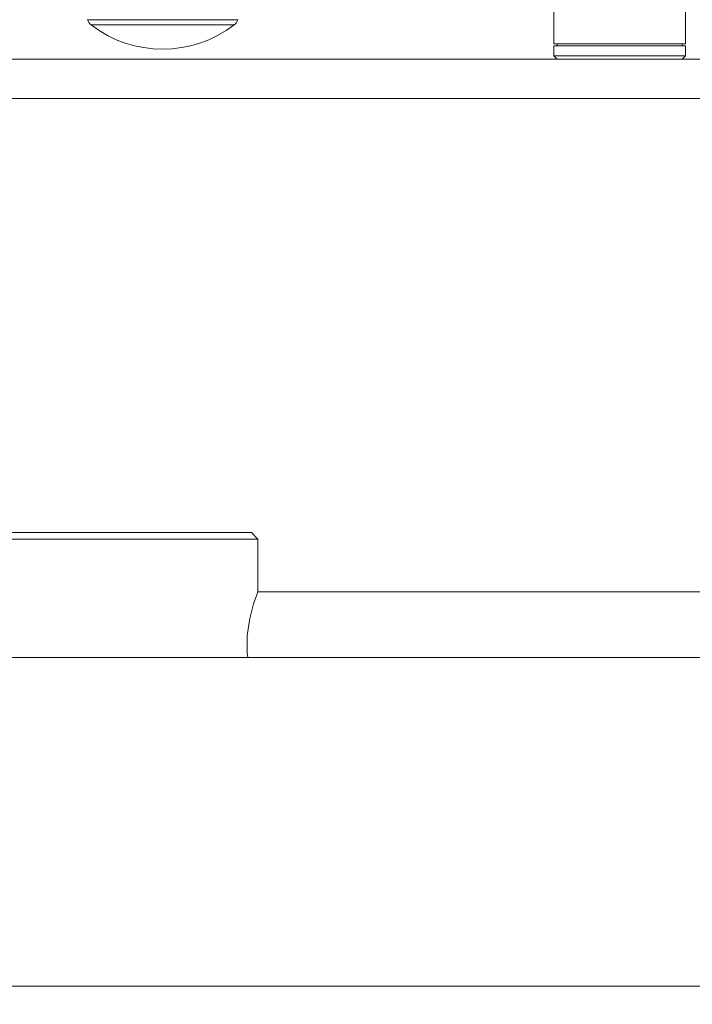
# Model space of a CAD drawing. Header units: millimetres. Extents: x 3925 to 5043, y -86 to 778.
# Tile 50 of 159: x 4381 to 4406, y 210 to 248. Entities that reach past the tile are written whole.
import ezdxf

# ---------------------------------------------------------------- set-up
doc = ezdxf.new("R2010")
doc.units = ezdxf.units.MM
doc.header["$LTSCALE"] = 46.255
doc.header["$PDMODE"] = 3
doc.header["$PDSIZE"] = 1
doc.layers.get('Defpoints').update_dxf_attribs({"linetype": 'CONTINUOUS'})
for name, color, linetype in [('140-154101-01_RIGGDXF_DIMENSION', 7, 'CONTINUOUS'), ('140-155102-0DXF_CONTINUOUS_LINE', 7, 'CONTINUOUS'), ('RUBBER-FOOT-DXF_CONTINUOUS_LINE', 7, 'CONTINUOUS'), ('SPACER-RIGGIDXF_CONTINUOUS_LINE', 7, 'CONTINUOUS')]:
    doc.layers.add(name, color=color, linetype=linetype)
doc.styles.add('SLDTEXTSTYLE0', font='arialbd.ttf', dxfattribs={"height": 5.5})
doc.dimstyles.new('SLDDIMSTYLE2', dxfattribs={"dimtxt": 5.650301, "dimasz": 4.572, "dimexe": 0, "dimexo": 0.0625, "dimgap": 1.412575, "dimtad": 0, "dimtih": 1, "dimtoh": 1, "dimlfac": 3.5, "dimrnd": 1e-09, "dimzin": 4, "dimdsep": 46, "dimtxsty": 'SLDTEXTSTYLE0', "dimsah": 1, "dimcen": 0.09, "dimadec": 0, "dimazin": 1, "dimtol": 1, "dimtp": 0.5, "dimtm": 0.5, "dimtfac": 1, "dimtdec": 1, "dimtofl": 0, "dimtmove": 0, "dimatfit": 3, "dimfxl": 1, "dimfrac": 2, "dimtolj": 1, "dimarcsym": 0})

# ---------------------------------------------------------------- blocks, each defined once
blk = doc.blocks.new('*D67')
at = {"layer": '140-154101-01_RIGGDXF_DIMENSION', "color": 0, "linetype": 'Continuous', "lineweight": -2}
for p, q in [((4333.471, 263.891), (4333.471, 182.314)), ((4357.846, 258.613), (4357.846, 182.314)), ((4337.471, 182.314), (4353.846, 182.314)), ((4357.846, 182.314), (4405.313, 182.314))]:
    blk.add_line(p, q, dxfattribs=at)
at = {"layer": '140-154101-01_RIGGDXF_DIMENSION', "color": 0, "linetype": 'Continuous'}
for points in [[(4337.471, 182.981), (4337.471, 181.647), (4333.471, 182.314)], [(4353.846, 182.981), (4353.846, 181.647), (4357.846, 182.314)]]:
    blk.add_solid(points, dxfattribs=at)
at = {"layer": 'Defpoints', "color": 0, "linetype": 'Continuous'}
for p in [(4333.471, 263.954), (4357.846, 258.675), (4357.846, 182.314)]:
    blk.add_point(p, dxfattribs=at)
at = {"layer": '140-154101-01_RIGGDXF_DIMENSION', "color": 0, "linetype": 'Continuous', "insert": (4383.579, 187.263), "char_height": 5.5, "attachment_point": 5, "style": 'SLDTEXTSTYLE0'}
blk.add_mtext('\\A1;97.50 [3.84]', dxfattribs=at)

msp = doc.modelspace()

# ---------------------------------------------------------------- linework, layer by layer
at = {"layer": '140-155102-0DXF_CONTINUOUS_LINE', "color": 7, "linetype": 'Continuous', "lineweight": 0}
for p, q in [((4353.4706, 246.0787), (4495.9706, 246.0787)), ((4353.4706, 244.5787), (4495.9706, 244.5787)), ((4389.4706, 228.0787), (4379.9706, 228.0787)), ((4389.7206, 227.8287), (4389.4706, 228.0787)), ((4379.7206, 227.8287), (4389.7206, 227.8287)), ((4389.7206, 227.8287), (4389.7206, 225.8287)), ((4407.8456, 225.8287), (4389.7206, 225.8287)), ((4328.4704, 223.3287), (4520.9704, 223.3287)), ((4328.4708, 210.8287), (4421.7207, 210.8287))]:
    msp.add_line(p, q, dxfattribs=at)
msp.add_lwpolyline([(4389.3388, 223.3287), (4389.3156, 223.4914), (4389.3156, 224.1659), (4389.4084, 224.8163), (4389.5533, 225.3631), (4389.6752, 225.7122), (4389.7206, 225.8287)], dxfattribs=at)
at = {"layer": 'RUBBER-FOOT-DXF_CONTINUOUS_LINE', "color": 7, "linetype": 'Continuous', "lineweight": 0}
for p, q in [((4383.2397, 247.5742), (4388.9515, 247.5742)), ((4383.3745, 247.3731), (4388.8167, 247.3731))]:
    msp.add_line(p, q, dxfattribs=at)
for centre, radius, start, end in [((4383.602, 247.6713), 0.375, 195, 232.66025), ((4388.5892, 247.6713), 0.375, 307.33975, 345), ((4386.0956, 250.9399), 4.4862, 232.66025, 307.33975)]:
    msp.add_arc(centre, radius, start, end, dxfattribs=at)
at = {"layer": 'SPACER-RIGGIDXF_CONTINUOUS_LINE', "color": 7, "linetype": 'Continuous', "lineweight": 0}
for p, q in [((4400.9706, 246.6537), (4400.9706, 249.2537)), ((4405.9706, 246.6537), (4405.9706, 249.2537)), ((4405.9706, 246.6537), (4400.9706, 246.6537)), ((4400.9706, 246.5787), (4405.9706, 246.5787)), ((4400.9706, 246.2037), (4400.9706, 246.5787)), ((4401.0956, 246.6537), (4401.0956, 246.5787)), ((4405.8456, 246.6537), (4405.8456, 246.5787)), ((4405.9706, 246.2037), (4405.9706, 246.5787)), ((4405.9706, 246.2037), (4400.9706, 246.2037)), ((4401.0956, 246.0787), (4400.9706, 246.2037)), ((4405.8456, 246.0787), (4405.9706, 246.2037))]:
    msp.add_line(p, q, dxfattribs=at)

# ---------------------------------------------------------------- dimensions: what is measured, and where the dimension line sits
at = {"layer": '140-154101-01_RIGGDXF_DIMENSION', "color": 2, "linetype": 'Continuous'}
dim = msp.add_linear_dim(base=(4357.8456, 182.3141), p1=(4333.4706, 263.9537), p2=(4357.8456, 258.6752), dimstyle='SLDDIMSTYLE2', override={"dimtxt": 5, "dimasz": 4, "dimtad": 1, "dimtih": 0, "dimtoh": 0, "dimlfac": 4, "dimtol": 0, "dimtp": 0.01, "dimtm": 0.01, "dimtdec": 2, "dimtofl": 1, "dimtzin": 0}, dxfattribs=at)
dim.commit()
dim.dimension.update_dxf_attribs({"geometry": '*D67', "text_midpoint": (4383.5793, 182.3141), "dimtype": 160})

doc.saveas('drawing.dxf')
